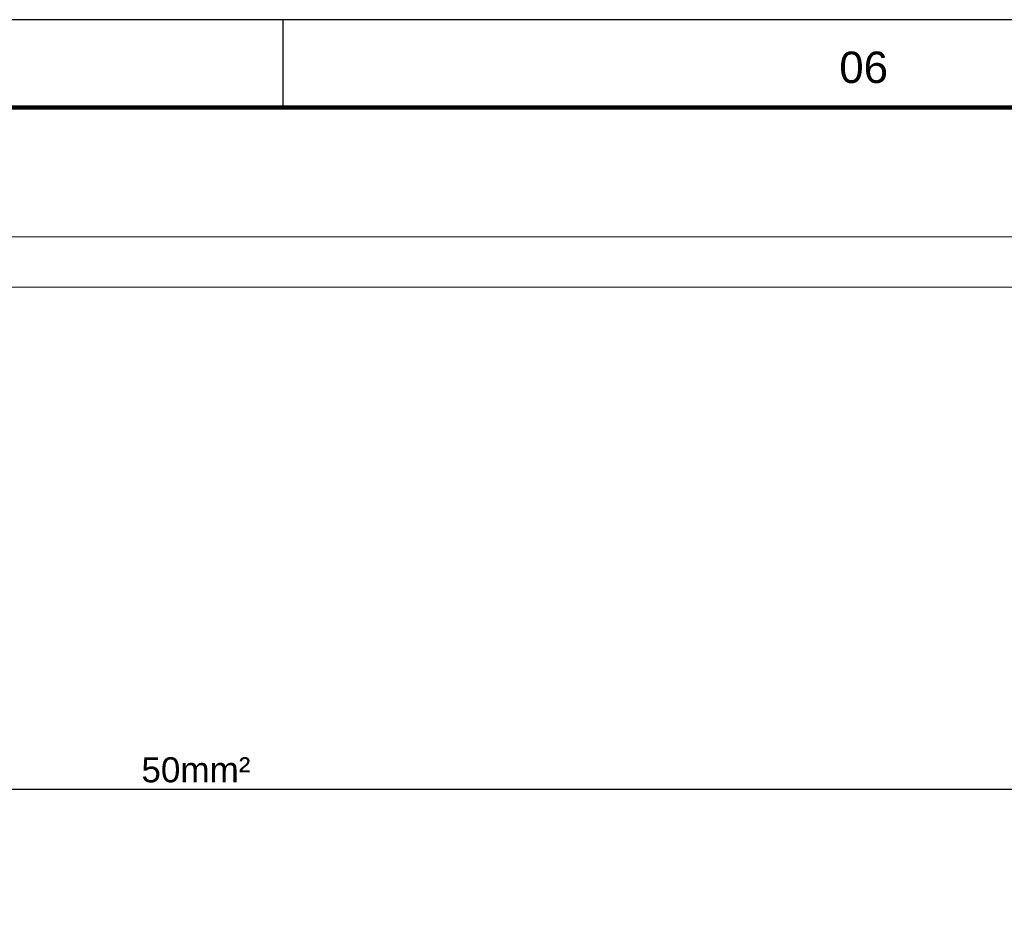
# Model space of a CAD drawing. Header units: millimetres. Extents: x 659 to 1031, y -73 to 11.
# Tile 68 of 141: x 721.25 to 729.1, y 3.44 to 10.63. Entities that reach past the tile are written whole.
import ezdxf
from ezdxf.enums import TextEntityAlignment as Align

# ---------------------------------------------------------------- set-up
doc = ezdxf.new("R2010")
doc.units = ezdxf.units.MM
doc.header["$MEASUREMENT"] = 0
doc.linetypes.add('NULL', pattern=[0])
for name, color, linetype, lineweight in [('IFC-Parede padrão-Contorno', 44, 'Continuous', 5), ('PR-Condutos 50mm²', 30, 'Continuous', 25), ('PR-Textos conduto', 7, 'Continuous', 9)]:
    doc.layers.add(name, color=color, linetype=linetype, lineweight=lineweight)
doc.layers.add('Prancha', color=1, linetype='Continuous')
doc.styles.add('Arial', font='arial.ttf')
doc.styles.add('SWIS', font='swisse.ttf')

# ---------------------------------------------------------------- blocks, each defined once
blk = doc.blocks.new('Folha A0')
at = {"layer": 'Prancha', "color": 2}
blk.add_line((-55.5, 83.4), (-55.5, 84.1), dxfattribs=at)
blk.add_line((-55.5, 83.4), (-55.5, 84.1), dxfattribs=at)
at = {"layer": 'Prancha', "color": 4, "lineweight": 100}
blk.add_line((-0.7, 83.4), (-117.3, 83.4), dxfattribs=at)
at = {"layer": 'Prancha', "color": 1}
blk.add_lwpolyline([(-119.8, 0), (0, 0), (0, 84.1), (-119.8, 84.1)], close=True, dxfattribs=at)
at = {"layer": 'Prancha', "color": 1, "style": 'SWIS'}
blk.add_text('06', height=0.25, dxfattribs=at).set_placement((-50.875, 83.5205), align=Align.BOTTOM_CENTER)

msp = doc.modelspace()

# ---------------------------------------------------------------- linework, layer by layer
at = {"layer": 'IFC-Parede padrão-Contorno', "color": 8, "lineweight": 5}
for p, q in [((681.9183, 8.8979), (743.5105, 8.8979)), ((682.2223, 8.4979), (743.1105, 8.4979))]:
    msp.add_line(p, q, dxfattribs=at)
at = {"layer": 'PR-Condutos 50mm²'}
msp.add_line((710.6059, 4.4979), (734.7025, 4.4979), dxfattribs=at)

# ---------------------------------------------------------------- block references
at = {"layer": 'Prancha'}
msp.add_blockref('Folha A0', (778.8496, -73.4702), dxfattribs=at)

# ---------------------------------------------------------------- texts
at = {"layer": 'PR-Textos conduto', "linetype": 'NULL', "insert": (722.6542, 4.5486), "char_height": 0.2, "width": 1.738415, "attachment_point": 8, "line_spacing_factor": 0.6, "style": 'Arial'}
msp.add_mtext('50mm²', dxfattribs=at)

doc.saveas('drawing.dxf')
